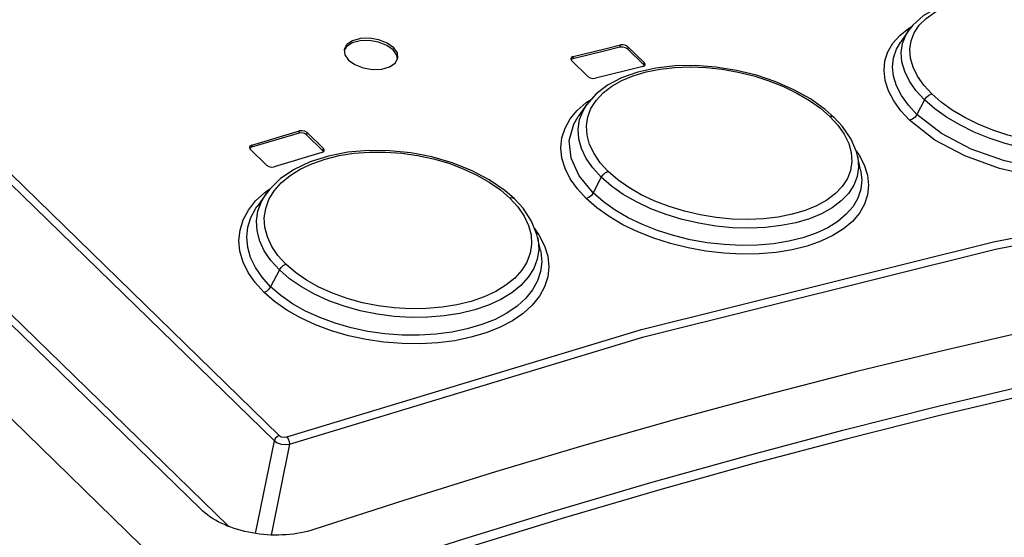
# Model space of a CAD drawing. Extents: x 0 to 594, y 0 to 420.
# Tile 47 of 73: x 511.63 to 515.25, y 138.21 to 140.11. Entities that reach past the tile are written whole.
import ezdxf

# ---------------------------------------------------------------- set-up
doc = ezdxf.new("R2010")
doc.units = 0
doc.header["$LTSCALE"] = 32.67
doc.layers.get('0').update_dxf_attribs({"linetype": 'CONTINUOUS'})

msp = doc.modelspace()

# ---------------------------------------------------------------- linework, layer by layer
at = {"color": 7, "linetype": 'CONTINUOUS'}
for p, q in [((501.942, 148.0516), (541.1435, 109.8906)), ((505.2828, 145.1444), (512.2988, 138.3147)), ((505.5544, 144.9164), (512.4008, 138.2518)), ((514.8992, 140.0729), (514.869, 140.0302)), ((512.8256, 140.002), (512.8276, 139.9823)), ((512.8276, 139.9823), (512.8412, 139.9628)), ((513.0192, 139.9809), (513.0057, 140.0001)), ((513.0209, 139.9654), (513.0192, 139.9809)), ((513.8658, 140.0036), (513.9257, 139.9452)), ((513.9274, 139.9535), (513.8675, 140.0118)), ((513.0131, 139.9512), (513.023, 139.9693)), ((513.6578, 139.9685), (513.6577, 139.9666)), ((513.6577, 139.9666), (513.6609, 139.9608)), ((513.6649, 139.9672), (513.6581, 139.9637)), ((513.6609, 139.9608), (513.7209, 139.9024)), ((513.9275, 139.942), (513.9257, 139.9452)), ((513.9306, 139.9476), (513.9274, 139.9535)), ((513.9286, 139.9423), (513.9305, 139.9458)), ((513.9305, 139.9458), (513.9306, 139.9476)), ((513.9701, 139.9336), (513.9041, 139.9189)), ((513.9218, 139.9389), (513.9286, 139.9423)), ((513.7167, 139.8005), (513.6852, 139.756)), ((514.6253, 139.7521), (514.5917, 139.7818)), ((514.6558, 139.719), (514.6253, 139.7521)), ((512.6602, 139.6945), (512.4849, 139.6427)), ((512.4866, 139.651), (512.6619, 139.7028)), ((512.7494, 139.6387), (512.6894, 139.6971)), ((514.6872, 139.6727), (514.6558, 139.719)), ((512.6878, 139.6888), (512.7477, 139.6304)), ((512.4777, 139.6434), (512.4776, 139.6415)), ((512.4776, 139.6415), (512.4808, 139.6354)), ((512.4849, 139.6427), (512.4781, 139.6389)), ((512.4808, 139.6354), (512.5407, 139.5771)), ((512.7436, 139.6233), (512.5683, 139.5715)), ((512.7436, 139.6233), (512.7505, 139.6271)), ((512.7486, 139.6288), (512.7477, 139.6304)), ((512.7526, 139.6328), (512.7494, 139.6387)), ((512.7505, 139.6271), (512.7525, 139.6309)), ((512.7525, 139.6309), (512.7526, 139.6328)), ((514.722, 139.5604), (514.7107, 139.6116)), ((513.4513, 139.4532), (513.4154, 139.4845)), ((512.5388, 139.4724), (512.506, 139.4261)), ((513.4823, 139.4193), (513.4513, 139.4532)), ((513.5138, 139.3715), (513.4823, 139.4193)), ((513.5464, 139.2645), (513.5357, 139.3128))]:
    msp.add_line(p, q, dxfattribs=at)
at = {"color": 9, "linetype": 'CONTINUOUS'}
for p, q in [((505.653, 145.3353), (512.5872, 138.5851)), ((512.5693, 138.5654), (505.6351, 145.3156)), ((514.8405, 140.0245), (514.8661, 140.0535)), ((514.8661, 140.0535), (514.8985, 140.0795)), ((514.8985, 140.0795), (514.9097, 140.0861)), ((513.8384, 140.0101), (513.8401, 140.0184)), ((513.8675, 140.0118), (513.8658, 140.0036)), ((513.6666, 139.9755), (513.6649, 139.9672)), ((513.9257, 139.9452), (513.9274, 139.9535)), ((513.8871, 139.9053), (513.9346, 139.9195)), ((513.6815, 139.7783), (513.7142, 139.8066)), ((513.7026, 139.7772), (513.7166, 139.8004)), ((513.7142, 139.8066), (513.7325, 139.8184)), ((513.7318, 139.7855), (513.7506, 139.8149)), ((514.9565, 139.8171), (514.9285, 139.7635)), ((513.6555, 139.7471), (513.6815, 139.7783)), ((513.6901, 139.7443), (513.7026, 139.7772)), ((514.6092, 139.7554), (514.6385, 139.7234)), ((512.6602, 139.6945), (512.6619, 139.7028)), ((512.6894, 139.6971), (512.6878, 139.6888)), ((512.4866, 139.651), (512.4849, 139.6427)), ((512.7477, 139.6304), (512.7494, 139.6387)), ((514.7048, 139.631), (514.7156, 139.6159)), ((512.7071, 139.5827), (512.7553, 139.5995)), ((514.7156, 139.6159), (514.7348, 139.5785)), ((513.7698, 139.5329), (513.7399, 139.4755)), ((512.5004, 139.4459), (512.5339, 139.477)), ((512.5339, 139.477), (512.5532, 139.4906)), ((512.5496, 139.4515), (512.5687, 139.4828)), ((512.474, 139.4123), (512.5004, 139.4459)), ((513.4339, 139.4561), (513.4632, 139.424)), ((513.5245, 139.3447), (513.5422, 139.3194)), ((513.5422, 139.3194), (513.5613, 139.2813)), ((512.5876, 139.1926), (512.5557, 139.1313)), ((512.5006, 138.2253), (512.5693, 138.5654)), ((512.6244, 138.5534), (512.557, 138.2199))]:
    msp.add_line(p, q, dxfattribs=at)
for points in [[(514.9185, 140.0633), (514.9369, 140.0906), (514.9621, 140.1157), (514.9936, 140.1379), (515.0303, 140.1566), (515.072, 140.1717)], [(514.9565, 139.8171), (514.9252, 139.8513), (514.9009, 139.886), (514.8837, 139.921), (514.8735, 139.956), (514.8709, 139.9904), (514.8758, 140.0235), (514.888, 140.0546), (514.8992, 140.0729)], [(514.9023, 140.0024), (514.9069, 140.0338), (514.9185, 140.0633)], [(514.9019, 139.7419), (514.8696, 139.7769), (514.8435, 139.8133), (514.8243, 139.8505), (514.8123, 139.8877), (514.808, 139.9242), (514.8114, 139.9595), (514.8222, 139.993), (514.8405, 140.0245)], [(514.9285, 139.7635), (514.8971, 139.7977), (514.8722, 139.8327), (514.8541, 139.8682), (514.8431, 139.9034), (514.8393, 139.938), (514.8428, 139.9714), (514.8533, 140.0031), (514.869, 140.0302)], [(514.9831, 139.8387), (514.9538, 139.8706), (514.9308, 139.9035), (514.9143, 139.9369), (514.9047, 139.97), (514.9023, 140.0024)], [(513.9346, 139.9195), (513.9858, 139.9297), (514.0396, 139.9358), (514.096, 139.9378), (514.1545, 139.9356), (514.2136, 139.9292), (514.2719, 139.919), (514.3294, 139.9048), (514.3854, 139.887), (514.4385, 139.8659), (514.4882, 139.8417), (514.5339, 139.8148), (514.5745, 139.7858), (514.6092, 139.7554)], [(513.7506, 139.8149), (513.7762, 139.8422), (513.808, 139.8667), (513.8449, 139.8876), (513.8871, 139.9053)], [(515.8879, 139.8637), (515.9201, 139.7993), (515.929, 139.7365), (515.9152, 139.68), (515.8728, 139.6229), (515.8066, 139.5778), (515.721, 139.5458), (515.62, 139.527), (515.4953, 139.5227), (515.36, 139.5358), (515.2316, 139.5648), (515.1041, 139.611), (514.9947, 139.6694), (514.9019, 139.7419)], [(515.8898, 139.854), (515.8908, 139.8495), (515.8936, 139.8159), (515.8889, 139.7837), (515.8769, 139.7534), (515.8578, 139.7253), (515.8316, 139.6997), (515.799, 139.6771), (515.7606, 139.6577), (515.7165, 139.6418), (515.6674, 139.6296), (515.6139, 139.6212), (515.5572, 139.6169), (515.4979, 139.6167), (515.4369, 139.6207), (515.375, 139.6288), (515.3133, 139.6408), (515.2528, 139.6566), (515.1943, 139.676), (515.1382, 139.6988), (515.0856, 139.7248), (515.0373, 139.7534), (514.9941, 139.7843), (514.9565, 139.8171)], [(514.9565, 139.8171), (514.9634, 139.8268), (514.9727, 139.8344), (514.9831, 139.8387)], [(515.8543, 139.7778), (515.8361, 139.7512), (515.8111, 139.7269), (515.7799, 139.7053), (515.7437, 139.6872), (515.702, 139.6724), (515.655, 139.6608), (515.6043, 139.653), (515.5509, 139.6491), (515.495, 139.649), (515.4368, 139.6529), (515.378, 139.6606), (515.3198, 139.6721), (515.2625, 139.6871), (515.2068, 139.7057), (515.1537, 139.7274), (515.1041, 139.7519), (515.0585, 139.7791), (515.0179, 139.8082), (514.9831, 139.8387)], [(515.9018, 139.7997), (515.9053, 139.7536), (515.8898, 139.6984), (515.845, 139.6434), (515.778, 139.6017), (515.6913, 139.5726), (515.5982, 139.5576), (515.4859, 139.5552), (515.367, 139.567), (515.2505, 139.5926), (515.1275, 139.6361), (515.019, 139.693), (514.9285, 139.7635)], [(513.7151, 139.7214), (513.72, 139.7543), (513.7318, 139.7855)], [(514.9285, 139.7635), (514.9216, 139.7538), (514.9123, 139.7462), (514.9019, 139.7419)], [(513.7146, 139.4543), (513.682, 139.4899), (513.656, 139.5269), (513.637, 139.5649), (513.6254, 139.6031), (513.6215, 139.641), (513.6253, 139.6779), (513.6366, 139.7135), (513.6555, 139.7471)], [(513.7399, 139.4755), (513.6885, 139.5376), (513.6585, 139.6034), (513.6521, 139.6673), (513.6684, 139.7275), (513.6852, 139.756)], [(513.7698, 139.5329), (513.7386, 139.5671), (513.7145, 139.6022), (513.6973, 139.638), (513.6874, 139.674), (513.685, 139.7097), (513.6901, 139.7443)], [(514.6253, 139.7521), (514.6188, 139.7556), (514.6092, 139.7554)], [(512.615, 138.5801), (513.9177, 138.9738), (515.21, 139.2961), (516.4875, 139.5461), (517.7465, 139.7229)], [(512.6244, 138.5534), (513.9262, 138.9468), (515.2175, 139.269), (516.4942, 139.5187), (517.7522, 139.6954)], [(513.7952, 139.5541), (513.766, 139.5862), (513.743, 139.6195), (513.7267, 139.6536), (513.7173, 139.6878), (513.7151, 139.7214)], [(514.6385, 139.7234), (514.6615, 139.6904), (514.678, 139.6567), (514.6875, 139.6232), (514.6898, 139.5903), (514.6851, 139.5582), (514.6733, 139.5278)], [(512.7553, 139.5995), (512.8071, 139.6123), (512.8613, 139.6208), (512.9181, 139.6251), (512.9772, 139.6252), (513.0368, 139.621), (513.0955, 139.6127), (513.1533, 139.6003), (513.2095, 139.584), (513.2628, 139.5642), (513.3127, 139.541), (513.3585, 139.5149), (513.3992, 139.4864), (513.4339, 139.4561)], [(512.5687, 139.4828), (512.5947, 139.5124), (512.627, 139.5392), (512.6643, 139.5626), (512.7071, 139.5827)], [(514.7107, 139.6116), (514.7121, 139.6045), (514.7146, 139.5696), (514.7096, 139.5358), (514.6972, 139.5037), (514.6775, 139.4736), (514.6508, 139.4459), (514.6177, 139.4209), (514.5786, 139.3992), (514.534, 139.3808), (514.4842, 139.3661), (514.4301, 139.3553), (514.3729, 139.3485), (514.3133, 139.346), (514.252, 139.3478), (514.1897, 139.3537), (514.1275, 139.3638), (514.0666, 139.3779), (514.0077, 139.3957), (513.9515, 139.4172), (513.8989, 139.4421), (513.8506, 139.4698), (513.8074, 139.5002), (513.7698, 139.5329)], [(514.7348, 139.5785), (514.7467, 139.541), (514.7509, 139.504), (514.7474, 139.4682), (514.7364, 139.4338), (514.7179, 139.4013), (514.692, 139.371), (514.6592, 139.3433), (514.6202, 139.3188), (514.5754, 139.2977), (514.5252, 139.2803), (514.4702, 139.2667), (514.4113, 139.2571), (514.3496, 139.2518), (514.2857, 139.2508), (514.2202, 139.254), (514.1541, 139.2616), (514.0885, 139.2733), (514.0244, 139.2892), (513.9626, 139.3088), (513.9037, 139.3321), (513.8486, 139.3588), (513.7982, 139.3885), (513.7533, 139.4205), (513.7146, 139.4543)], [(514.722, 139.5604), (514.7262, 139.5229), (514.7226, 139.4889), (514.7119, 139.4564), (514.6941, 139.4256), (514.6694, 139.3969), (514.6382, 139.3707), (514.601, 139.3475), (514.5582, 139.3275), (514.5103, 139.3109), (514.458, 139.2979), (514.4021, 139.2888), (514.3436, 139.2837), (514.2829, 139.2827), (514.2207, 139.2857), (514.158, 139.2927), (514.0958, 139.3038), (514.035, 139.3187), (513.9764, 139.3372), (513.9207, 139.3591), (513.8685, 139.3842), (513.8206, 139.4122), (513.7775, 139.4427), (513.7399, 139.4755)], [(513.7698, 139.5329), (513.7764, 139.5422), (513.7853, 139.5497), (513.7952, 139.5541)], [(514.6733, 139.5278), (514.6547, 139.4993), (514.6291, 139.4728), (514.5973, 139.4489), (514.5602, 139.4283), (514.5181, 139.411), (514.4708, 139.3971), (514.4196, 139.3868), (514.3658, 139.3804), (514.3093, 139.378), (514.2506, 139.3796), (514.1913, 139.3852), (514.1327, 139.3947), (514.0751, 139.408), (514.0191, 139.425), (513.966, 139.4453), (513.9162, 139.4689), (513.8705, 139.4953), (513.83, 139.5238), (513.7952, 139.5541)], [(513.7399, 139.4755), (513.7333, 139.4662), (513.7245, 139.4588), (513.7146, 139.4543)], [(512.5876, 139.1926), (512.5565, 139.2269), (512.5325, 139.2623), (512.5155, 139.2988), (512.5057, 139.3358), (512.5035, 139.3727), (512.5089, 139.4088), (512.5217, 139.4435), (512.5388, 139.4724)], [(512.6117, 139.2135), (512.5826, 139.2456), (512.5598, 139.2792), (512.5436, 139.3141), (512.5344, 139.3491), (512.5323, 139.3839), (512.5375, 139.4185), (512.5496, 139.4515)], [(513.4513, 139.4532), (513.4441, 139.4568), (513.4339, 139.4561)], [(512.5316, 139.1105), (512.4992, 139.146), (512.4734, 139.1833), (512.4546, 139.2218), (512.4431, 139.2611), (512.4393, 139.3003), (512.4433, 139.339), (512.4549, 139.3765), (512.474, 139.4123)], [(512.5557, 139.1313), (512.5243, 139.1659), (512.4998, 139.2016), (512.4821, 139.2383), (512.4715, 139.2755), (512.4681, 139.3128), (512.472, 139.3497), (512.4832, 139.3855), (512.5016, 139.4197), (512.506, 139.4261)], [(513.4632, 139.424), (513.4861, 139.3906), (513.5024, 139.3562), (513.5117, 139.3217), (513.5138, 139.2876), (513.5088, 139.254), (513.4967, 139.2218)], [(513.5357, 139.3128), (513.5375, 139.3033), (513.5398, 139.2671), (513.5345, 139.2318), (513.5217, 139.1979), (513.5017, 139.1658), (513.4745, 139.1359), (513.4408, 139.1086), (513.4011, 139.0844), (513.3558, 139.0636), (513.3054, 139.0464), (513.2509, 139.0331), (513.1933, 139.024), (513.1334, 139.0192), (513.0716, 139.0186), (513.0089, 139.0224), (512.9462, 139.0306), (512.8849, 139.0429), (512.8257, 139.0593), (512.7694, 139.0795), (512.7167, 139.1033), (512.6684, 139.1302), (512.6252, 139.1601), (512.5876, 139.1926)], [(513.5613, 139.2813), (513.5729, 139.2427), (513.5768, 139.2043), (513.573, 139.1668), (513.5616, 139.1306), (513.5427, 139.0959), (513.5163, 139.0632), (513.483, 139.0331), (513.4435, 139.006), (513.3979, 138.9821), (513.3469, 138.9619), (513.2912, 138.9454), (513.2318, 138.9331), (513.1695, 138.9251), (513.1047, 138.9215), (513.0383, 138.9223), (512.9718, 138.9276), (512.906, 138.9372), (512.8418, 138.9512), (512.7797, 138.9692), (512.7205, 138.9912), (512.6653, 139.0168), (512.6148, 139.0456), (512.5701, 139.077), (512.5316, 139.1105)], [(513.5464, 139.2645), (513.5474, 139.2594), (513.5508, 139.223), (513.5469, 139.1873), (513.5359, 139.1529), (513.5177, 139.12), (513.4925, 139.0889), (513.4607, 139.0602), (513.423, 139.0343), (513.3795, 139.0114), (513.3309, 138.992), (513.2778, 138.9763), (513.2213, 138.9644), (513.1622, 138.9566), (513.101, 138.953), (513.0382, 138.9535), (512.975, 138.9583), (512.9125, 138.9672), (512.8514, 138.9802), (512.7925, 138.9971), (512.7366, 139.0176), (512.6842, 139.0417), (512.6361, 139.0688), (512.5931, 139.0989), (512.5557, 139.1313)], [(513.4967, 139.2218), (513.4778, 139.1914), (513.4519, 139.1627), (513.4196, 139.1364), (513.382, 139.1134), (513.3393, 139.0937), (513.2915, 139.0772), (513.2399, 139.0644), (513.1855, 139.0556), (513.1283, 139.0507), (513.0692, 139.05), (513.0093, 139.0535), (512.9503, 139.061), (512.8924, 139.0726), (512.8361, 139.0881), (512.7827, 139.1072), (512.7328, 139.1297), (512.687, 139.1553), (512.6464, 139.1834), (512.6117, 139.2135)], [(512.5876, 139.1926), (512.5938, 139.2015), (512.6022, 139.2088), (512.6117, 139.2135)], [(512.5557, 139.1313), (512.5494, 139.1224), (512.5411, 139.1151), (512.5316, 139.1105)], [(512.5872, 138.5851), (512.5793, 138.5807), (512.5728, 138.5736), (512.5693, 138.5654)], [(512.5872, 138.5851), (512.5949, 138.5806), (512.6049, 138.5787), (512.615, 138.5801)], [(512.615, 138.5801), (512.6203, 138.5724), (512.6237, 138.5627), (512.6244, 138.5534)], [(512.5693, 138.5654), (512.5802, 138.558), (512.5945, 138.5531), (512.61, 138.5515), (512.6244, 138.5534)]]:
    msp.add_lwpolyline(points, dxfattribs=at)
at = {"color": 7, "linetype": 'CONTINUOUS'}
for points in [[(515.0004, 140.1535), (514.9519, 140.125), (514.9132, 140.0905), (514.8993, 140.0729)], [(513.0074, 140.0084), (512.9839, 140.0251), (512.9533, 140.0371), (512.919, 140.043), (512.8853, 140.0419), (512.8562, 140.0339), (512.8356, 140.0201), (512.8256, 140.002)], [(513.0058, 140.0001), (512.9823, 140.0167), (512.9514, 140.0288), (512.9175, 140.0347), (512.8838, 140.0336), (512.8548, 140.0257), (512.834, 140.012), (512.8278, 140.0007)], [(513.6666, 139.9755), (513.7823, 140.0043), (513.8401, 140.0184)], [(513.8675, 140.0118), (513.8598, 140.0166), (513.8498, 140.019), (513.8401, 140.0184)], [(513.023, 139.9693), (513.021, 139.9889), (513.0074, 140.0084)], [(513.8384, 140.0101), (513.7806, 139.996), (513.6649, 139.9672)], [(513.8658, 140.0036), (513.8581, 140.0083), (513.8481, 140.0107), (513.8384, 140.0101)], [(512.8412, 139.9628), (512.8648, 139.9461), (512.8954, 139.9342), (512.9297, 139.9284), (512.9634, 139.9295), (512.9925, 139.9375), (513.0131, 139.9512)], [(513.6666, 139.9755), (513.6598, 139.972), (513.6578, 139.9685)], [(513.9041, 139.9189), (513.8444, 139.8978), (513.7926, 139.8705), (513.7496, 139.8377), (513.7166, 139.8004)], [(513.9218, 139.9389), (513.864, 139.9247), (513.7483, 139.896)], [(514.5917, 139.7818), (514.5374, 139.8203), (514.4764, 139.8542), (514.41, 139.8833), (514.3394, 139.9071), (514.2659, 139.9251), (514.1907, 139.9371), (514.1151, 139.9427), (514.041, 139.9416), (513.9701, 139.9336)], [(513.7209, 139.9024), (513.7286, 139.8977), (513.7385, 139.8953), (513.7483, 139.896)], [(512.6878, 139.6888), (512.6801, 139.6934), (512.67, 139.6955), (512.6602, 139.6945)], [(512.6894, 139.6971), (512.6817, 139.7017), (512.6717, 139.7038), (512.6619, 139.7028)], [(514.7107, 139.6116), (514.707, 139.6257), (514.6872, 139.6727)], [(512.4866, 139.651), (512.4797, 139.6471), (512.4777, 139.6434)], [(513.4154, 139.4845), (513.3578, 139.5239), (513.2928, 139.5578), (513.2221, 139.5858), (513.1473, 139.6074), (513.0701, 139.6222), (512.9922, 139.63), (512.9149, 139.6308), (512.8395, 139.6243), (512.7676, 139.6105)], [(512.7676, 139.6105), (512.701, 139.5895), (512.6417, 139.5617), (512.5919, 139.5281), (512.5522, 139.4896), (512.5389, 139.4725)], [(512.5407, 139.5771), (512.5485, 139.5724), (512.5584, 139.5704), (512.5683, 139.5715)], [(517.9577, 139.408), (517.6383, 139.3706), (517.3175, 139.3284), (516.9954, 139.2815), (516.672, 139.2297), (516.3473, 139.1732), (516.0215, 139.1119), (515.6946, 139.0459), (515.3667, 138.9751), (515.0379, 138.8996), (514.7081, 138.8194), (514.3775, 138.7345), (514.0462, 138.6449), (513.7142, 138.5507), (513.3816, 138.4519), (513.0484, 138.3484), (512.7148, 138.2404)], [(513.5357, 139.3128), (513.5333, 139.3226), (513.5138, 139.3715)], [(512.5366, 137.9652), (512.8913, 138.0848), (513.2455, 138.1992), (513.5992, 138.3084), (513.9522, 138.4124), (514.3045, 138.5111), (514.656, 138.6047), (515.0067, 138.6929), (515.3564, 138.7759), (515.705, 138.8535), (516.0525, 138.9258), (516.3989, 138.9928), (516.7439, 139.0544), (517.0876, 139.1106), (517.4299, 139.1615), (517.7707, 139.2069), (518.1098, 139.247), (518.4473, 139.2816)], [(518.3923, 139.2402), (518.0612, 139.2055), (517.7285, 139.1655), (517.3942, 139.1204), (517.0585, 139.0701), (516.7214, 139.0146), (516.383, 138.9539), (516.0434, 138.888), (515.7027, 138.817), (515.3609, 138.7409), (515.0181, 138.6597), (514.6743, 138.5733), (514.3297, 138.4819), (513.9844, 138.3855), (513.6383, 138.284), (513.2917, 138.1775), (512.9445, 138.066), (512.5968, 137.9495)], [(512.7148, 138.2404), (512.7029, 138.2367), (512.6907, 138.2333), (512.6782, 138.2303), (512.6654, 138.2277), (512.6524, 138.2254), (512.6391, 138.2235), (512.6257, 138.2219), (512.6121, 138.2208), (512.5984, 138.22), (512.5846, 138.2196), (512.5707, 138.2196), (512.5568, 138.2199), (512.5429, 138.2207), (512.529, 138.2218), (512.5151, 138.2233), (512.5013, 138.2252), (512.4877, 138.2274), (512.4742, 138.23), (512.4608, 138.233), (512.4477, 138.2363), (512.4348, 138.24), (512.4221, 138.244), (512.4097, 138.2483), (512.3976, 138.253), (512.3859, 138.258), (512.3745, 138.2632), (512.3635, 138.2688), (512.3529, 138.2746), (512.3427, 138.2807), (512.3329, 138.2871), (512.3237, 138.2936), (512.3149, 138.3004), (512.3066, 138.3075), (512.2988, 138.3147)]]:
    msp.add_lwpolyline(points, dxfattribs=at)

doc.saveas('drawing.dxf')
